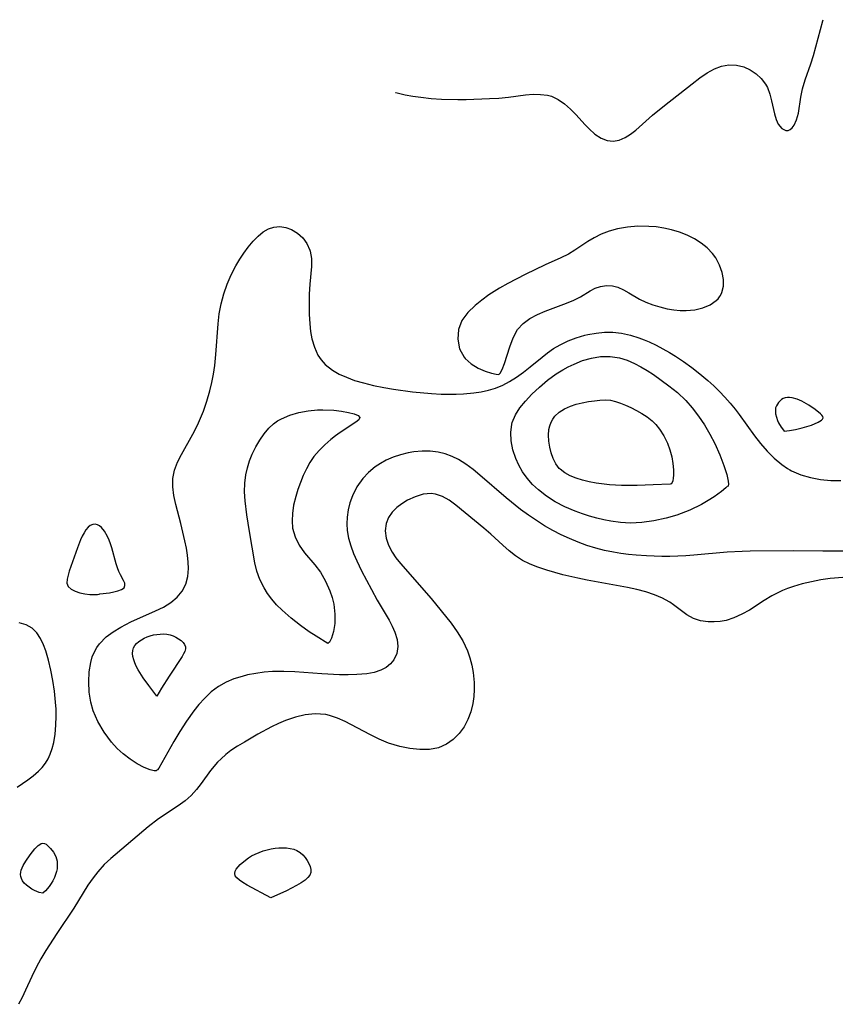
# Model space of a CAD drawing. Header units: inches. Extents: x 1073367 to 1082519, y 1569854 to 1574957.
# Tile 230 of 256: x 1076994 to 1077138, y 1574781 to 1574953. Entities that reach past the tile are written whole.
import ezdxf

# ---------------------------------------------------------------- set-up
doc = ezdxf.new("R2010")
doc.units = ezdxf.units.IN
doc.header["$MEASUREMENT"] = 0
doc.layers.add('CGG_CurvaNivelLidar_v1', color=7, linetype='Continuous', lineweight=30, true_color=0x008008)

msp = doc.modelspace()

# ---------------------------------------------------------------- linework, layer by layer
at = {"layer": 'CGG_CurvaNivelLidar_v1'}
for points in [[(1077060.3398, 1574940.7376, 67.5), (1077060.4266, 1574940.7103, 67.5), (1077062.0302, 1574940.3312, 67.5), (1077063.3948, 1574940.0817, 67.5), (1077064.7751, 1574939.8839, 67.5), (1077066.5958, 1574939.6929, 67.5), (1077068.423, 1574939.5661, 67.5), (1077071.2913, 1574939.4814, 67.5), (1077072.7094, 1574939.4959, 67.5), (1077076.8068, 1574939.6503, 67.5), (1077078.4815, 1574939.7444, 67.5), (1077080.1314, 1574939.9188, 67.5), (1077083.1345, 1574940.2957, 67.5), (1077084.4811, 1574940.3984, 67.5), (1077085.7808, 1574940.394, 67.5), (1077087.0203, 1574940.2327, 67.5), (1077087.6915, 1574940.0497, 67.5), (1077088.888, 1574939.4996, 67.5), (1077090.0018, 1574938.7338, 67.5), (1077091.0459, 1574937.8157, 67.5), (1077092.0297, 1574936.8012, 67.5), (1077093.5209, 1574935.1197, 67.5), (1077094.2741, 1574934.3263, 67.5), (1077095.3004, 1574933.4205, 67.5), (1077096.3851, 1574932.7161, 67.5), (1077097.4339, 1574932.3055, 67.5), (1077098.5086, 1574932.1771, 67.5), (1077099.5696, 1574932.3613, 67.5), (1077100.6234, 1574932.8115, 67.5), (1077101.5676, 1574933.4057, 67.5), (1077102.5051, 1574934.1321, 67.5), (1077105.4206, 1574936.7313, 67.5), (1077107.5143, 1574938.453, 67.5), (1077112.3527, 1574942.2305, 67.5), (1077113.7106, 1574943.2618, 67.5), (1077114.9761, 1574944.1375, 67.5), (1077116.2545, 1574944.8582, 67.5), (1077117.5244, 1574945.3447, 67.5), (1077118.8096, 1574945.579, 67.5), (1077120.1432, 1574945.5229, 67.5), (1077121.4345, 1574945.191, 67.5), (1077122.5462, 1574944.6792, 67.5), (1077123.5646, 1574943.9976, 67.5), (1077124.4585, 1574943.1683, 67.5), (1077125.1904, 1574942.2051, 67.5), (1077125.536, 1574941.5671, 67.5), (1077125.9645, 1574940.4359, 67.5), (1077126.2685, 1574939.2585, 67.5), (1077126.7702, 1574936.9534, 67.5), (1077127.0632, 1574935.9915, 67.5), (1077127.4323, 1574935.1651, 67.5), (1077128.0502, 1574934.3748, 67.5), (1077128.7698, 1574934.035, 67.5), (1077129.1655, 1574934.0598, 67.5), (1077129.5456, 1574934.2269, 67.5), (1077129.9105, 1574934.5471, 67.5), (1077130.2326, 1574934.9955, 67.5), (1077130.6599, 1574935.9512, 67.5), (1077130.9711, 1574937.1105, 67.5), (1077131.3996, 1574939.8708, 67.5), (1077131.6863, 1574941.341, 67.5), (1077132.1639, 1574942.9483, 67.5), (1077133.1689, 1574945.7335, 67.5), (1077133.642, 1574947.1783, 67.5), (1077135.2456, 1574953.3054, 67.5), (1077135.301, 1574953.4856, 67.5)], [(1077138.7502, 1574860.2843, 67), (1077135.2667, 1574860.2809, 67), (1077130.0576, 1574860.3606, 67), (1077122.5143, 1574860.2808, 67), (1077121.128, 1574860.2349, 67), (1077118.5025, 1574860.0687, 67), (1077112.6636, 1574859.5555, 67), (1077111.2557, 1574859.4582, 67), (1077108.4313, 1574859.3595, 67), (1077107.068, 1574859.3585, 67), (1077104.3432, 1574859.4439, 67), (1077102.5474, 1574859.5655, 67), (1077101.2065, 1574859.6965, 67), (1077099.872, 1574859.867, 67), (1077098.5461, 1574860.0833, 67), (1077096.985, 1574860.4083, 67), (1077095.442, 1574860.8082, 67), (1077093.8875, 1574861.2939, 67), (1077092.3555, 1574861.8506, 67), (1077090.8469, 1574862.4722, 67), (1077089.3647, 1574863.1573, 67), (1077087.9192, 1574863.9065, 67), (1077086.4667, 1574864.744, 67), (1077085.0426, 1574865.6395, 67), (1077083.647, 1574866.5872, 67), (1077082.2823, 1574867.5844, 67), (1077079.7525, 1574869.6132, 67), (1077075.1541, 1574873.5819, 67), (1077073.9401, 1574874.5859, 67), (1077072.6986, 1574875.5117, 67), (1077071.4122, 1574876.3213, 67), (1077070.26, 1574876.8945, 67), (1077069.0681, 1574877.3422, 67), (1077067.843, 1574877.6525, 67), (1077066.4332, 1574877.8256, 67), (1077065.0035, 1574877.8324, 67), (1077063.5684, 1574877.6943, 67), (1077062.5694, 1574877.5192, 67), (1077061.2458, 1574877.1913, 67), (1077059.9528, 1574876.7589, 67), (1077058.7063, 1574876.2187, 67), (1077057.7049, 1574875.6742, 67), (1077056.7598, 1574875.0462, 67), (1077055.6191, 1574874.0922, 67), (1077054.6083, 1574873.0075, 67), (1077053.5896, 1574871.5606, 67), (1077052.7893, 1574869.9845, 67), (1077052.3515, 1574868.7661, 67), (1077052.0385, 1574867.5106, 67), (1077051.8507, 1574866.2327, 67), (1077051.7951, 1574865.0788, 67), (1077051.861, 1574863.9239, 67), (1077052.1065, 1574862.5745, 67), (1077052.5018, 1574861.2304, 67), (1077053.0083, 1574859.8898, 67), (1077053.5933, 1574858.5509, 67), (1077054.4175, 1574856.8324, 67), (1077056.1334, 1574853.5273, 67), (1077057.1336, 1574851.694, 67), (1077059.2122, 1574848.1451, 67), (1077059.7624, 1574847.108, 67), (1077060.2205, 1574846.0846, 67), (1077060.6193, 1574844.7994, 67), (1077060.7574, 1574843.5559, 67), (1077060.5688, 1574842.3258, 67), (1077060.0497, 1574841.2232, 67), (1077059.4483, 1574840.5037, 67), (1077058.692, 1574839.8976, 67), (1077057.8029, 1574839.4156, 67), (1077056.6133, 1574839.0156, 67), (1077055.3009, 1574838.7656, 67), (1077053.5915, 1574838.6136, 67), (1077052.0771, 1574838.5771, 67), (1077050.5137, 1574838.6, 67), (1077047.4504, 1574838.7561, 67), (1077042.7235, 1574839.0997, 67), (1077040.7631, 1574839.1811, 67), (1077038.8164, 1574839.1572, 67), (1077037.3328, 1574839.0414, 67), (1077035.8688, 1574838.8404, 67), (1077034.4304, 1574838.5566, 67), (1077033.4705, 1574838.3149, 67), (1077032.0271, 1574837.8561, 67), (1077030.6417, 1574837.2846, 67), (1077029.297, 1574836.5384, 67), (1077028.0627, 1574835.5965, 67), (1077026.8419, 1574834.4324, 67), (1077025.8993, 1574833.3805, 67), (1077024.9891, 1574832.2431, 67), (1077023.7129, 1574830.4576, 67), (1077022.5367, 1574828.6344, 67), (1077021.4751, 1574826.8631, 67), (1077018.8476, 1574822.2243, 67), (1077018.6196, 1574821.9001, 67), (1077018.5, 1574821.8392, 67), (1077018.3882, 1574821.7482, 67), (1077018.0686, 1574821.756, 67), (1077017.3173, 1574821.9473, 67), (1077016.2953, 1574822.3576, 67), (1077015.0855, 1574822.987, 67), (1077013.8639, 1574823.7661, 67), (1077012.614, 1574824.7259, 67), (1077011.5606, 1574825.6912, 67), (1077010.5647, 1574826.7697, 67), (1077009.2593, 1574828.5205, 67), (1077008.1853, 1574830.3915, 67), (1077007.3783, 1574832.2903, 67), (1077006.9422, 1574833.7791, 67), (1077006.6678, 1574835.5609, 67), (1077006.583, 1574837.3536, 67), (1077006.662, 1574839.099, 67), (1077006.9297, 1574840.7668, 67), (1077007.2011, 1574841.7242, 67), (1077007.5727, 1574842.6314, 67), (1077007.9797, 1574843.3582, 67), (1077008.4696, 1574844.0364, 67), (1077009.6502, 1574845.222, 67), (1077010.8729, 1574846.1358, 67), (1077012.2148, 1574846.9564, 67), (1077013.9491, 1574847.8553, 67), (1077018.261, 1574849.7863, 67), (1077019.6637, 1574850.4753, 67), (1077020.9453, 1574851.2546, 67), (1077022.0663, 1574852.1891, 67), (1077022.9721, 1574853.2699, 67), (1077023.6161, 1574854.4901, 67), (1077023.957, 1574855.8096, 67), (1077024.0629, 1574857.2292, 67), (1077024.0217, 1574858.371, 67), (1077023.8972, 1574859.5445, 67), (1077023.6969, 1574860.7942, 67), (1077023.4432, 1574862.0596, 67), (1077022.7081, 1574865.1204, 67), (1077021.8341, 1574868.4714, 67), (1077021.4939, 1574870.0209, 67), (1077021.2959, 1574871.5363, 67), (1077021.3198, 1574873.0156, 67), (1077021.6298, 1574874.4659, 67), (1077022.1558, 1574875.8577, 67), (1077022.8311, 1574877.2452, 67), (1077024.7949, 1574880.8105, 67), (1077025.6178, 1574882.3908, 67), (1077026.3673, 1574884.0248, 67), (1077026.6921, 1574884.841, 67), (1077027.2933, 1574886.5885, 67), (1077027.7989, 1574888.3823, 67), (1077028.1394, 1574889.8495, 67), (1077028.425, 1574891.3348, 67), (1077028.6571, 1574892.834, 67), (1077028.8729, 1574894.7565, 67), (1077029.2611, 1574900.1219, 67), (1077029.4583, 1574901.8906, 67), (1077029.7632, 1574903.6323, 67), (1077030.2286, 1574905.3844, 67), (1077030.8319, 1574907.0913, 67), (1077031.55, 1574908.7463, 67), (1077032.3684, 1574910.3364, 67), (1077033.0411, 1574911.4742, 67), (1077033.7561, 1574912.5586, 67), (1077034.5056, 1574913.5802, 67), (1077035.3752, 1574914.6268, 67), (1077036.2859, 1574915.5478, 67), (1077037.1707, 1574916.256, 67), (1077038.091, 1574916.7935, 67), (1077039.0416, 1574917.1232, 67), (1077040.0802, 1574917.2125, 67), (1077041.1161, 1574917.0576, 67), (1077042.1166, 1574916.6914, 67), (1077043.1632, 1574916.0559, 67), (1077044.082, 1574915.2234, 67), (1077044.8266, 1574914.2242, 67), (1077045.3408, 1574913.0756, 67), (1077045.3936, 1574912.8927, 67), (1077045.5958, 1574911.5864, 67), (1077045.5979, 1574910.1745, 67), (1077045.3474, 1574907.116, 67), (1077045.2364, 1574905.3615, 67), (1077045.1871, 1574903.5714, 67), (1077045.207, 1574901.8339, 67), (1077045.3114, 1574900.1157, 67), (1077045.469, 1574898.7919, 67), (1077045.7069, 1574897.5112, 67), (1077046.1311, 1574896.0301, 67), (1077046.7444, 1574894.6739, 67), (1077047.3225, 1574893.8053, 67), (1077048.0164, 1574893.0284, 67), (1077049.3208, 1574891.9966, 67), (1077050.4783, 1574891.334, 67), (1077051.7317, 1574890.7674, 67), (1077053.1899, 1574890.2339, 67), (1077054.7154, 1574889.7762, 67), (1077056.5022, 1574889.3354, 67), (1077058.3342, 1574888.9631, 67), (1077059.981, 1574888.683, 67), (1077063.3147, 1574888.2362, 67), (1077066.6768, 1574887.9286, 67), (1077068.345, 1574887.8374, 67), (1077069.6656, 1574887.8022, 67), (1077070.9769, 1574887.8069, 67), (1077072.2759, 1574887.8593, 67), (1077074.0722, 1574888.0276, 67), (1077075.3735, 1574888.2283, 67), (1077076.6452, 1574888.508, 67), (1077077.8805, 1574888.8859, 67), (1077079.1446, 1574889.4105, 67), (1077080.362, 1574890.0475, 67), (1077081.5349, 1574890.7774, 67), (1077082.7689, 1574891.6601, 67), (1077083.9649, 1574892.6006, 67), (1077086.0564, 1574894.3269, 67), (1077086.9952, 1574895.0568, 67), (1077088.0759, 1574895.7977, 67), (1077089.2066, 1574896.4612, 67), (1077090.5969, 1574897.136, 67), (1077092.0373, 1574897.6959, 67), (1077093.5155, 1574898.1393, 67), (1077094.04, 1574898.2657, 67), (1077095.5028, 1574898.5352, 67), (1077096.9777, 1574898.6781, 67), (1077098.4556, 1574898.6763, 67), (1077099.9944, 1574898.5026, 67), (1077101.521, 1574898.172, 67), (1077103.0286, 1574897.7052, 67), (1077103.9427, 1574897.3574, 67), (1077104.848, 1574896.9705, 67), (1077106.0471, 1574896.4024, 67), (1077107.2316, 1574895.7859, 67), (1077108.4, 1574895.1276, 67), (1077109.459, 1574894.4856, 67), (1077110.8505, 1574893.5603, 67), (1077112.3089, 1574892.5074, 67), (1077113.7299, 1574891.3993, 67), (1077115.1038, 1574890.2344, 67), (1077116.1404, 1574889.28, 67), (1077117.1417, 1574888.2932, 67), (1077118.1075, 1574887.279, 67), (1077119.0262, 1574886.2488, 67), (1077119.8968, 1574885.1866, 67), (1077120.5836, 1574884.2692, 67), (1077123.2667, 1574880.5231, 67), (1077124.3238, 1574879.1694, 67), (1077125.4975, 1574877.8243, 67), (1077126.7417, 1574876.5834, 67), (1077128.0635, 1574875.4769, 67), (1077129.0486, 1574874.7993, 67), (1077129.466, 1574874.5517, 67), (1077129.7697, 1574874.3867, 67), (1077131.3872, 1574873.678, 67), (1077133.0966, 1574873.1658, 67), (1077134.8675, 1574872.8311, 67), (1077136.674, 1574872.6696, 67), (1077138.4478, 1574872.6795, 67)], [(1077138.7768, 1574855.6526, 67.5), (1077136.5602, 1574855.4679, 67.5), (1077134.9067, 1574855.2333, 67.5), (1077133.2726, 1574854.9212, 67.5), (1077131.6664, 1574854.5345, 67.5), (1077130.0978, 1574854.0707, 67.5), (1077129.0853, 1574853.7167, 67.5), (1077128.2054, 1574853.3634, 67.5), (1077127.2557, 1574852.9247, 67.5), (1077126.3373, 1574852.4404, 67.5), (1077124.9854, 1574851.6255, 67.5), (1077122.3833, 1574849.9541, 67.5), (1077121.0379, 1574849.199, 67.5), (1077119.6772, 1574848.5793, 67.5), (1077118.306, 1574848.1414, 67.5), (1077117.2514, 1574847.9546, 67.5), (1077116.2052, 1574847.8829, 67.5), (1077115.1796, 1574847.905, 67.5), (1077113.8259, 1574848.0742, 67.5), (1077112.5708, 1574848.4558, 67.5), (1077111.3931, 1574849.1215, 67.5), (1077109.1036, 1574850.8636, 67.5), (1077108.4279, 1574851.3285, 67.5), (1077107.7084, 1574851.7604, 67.5), (1077107.1833, 1574852.033, 67.5), (1077105.767, 1574852.6303, 67.5), (1077104.2467, 1574853.1219, 67.5), (1077102.6487, 1574853.5354, 67.5), (1077100.9939, 1574853.8947, 67.5), (1077093.9235, 1574855.1936, 67.5), (1077092.2929, 1574855.5133, 67.5), (1077089.6721, 1574856.1124, 67.5), (1077086.8713, 1574856.9141, 67.5), (1077085.1285, 1574857.5135, 67.5), (1077083.8341, 1574858.0332, 67.5), (1077082.6064, 1574858.6471, 67.5), (1077081.397, 1574859.4374, 67.5), (1077080.2513, 1574860.3467, 67.5), (1077079.1421, 1574861.3315, 67.5), (1077077.0693, 1574863.251, 67.5), (1077075.846, 1574864.3231, 67.5), (1077070.9296, 1574868.3252, 67.5), (1077069.7569, 1574869.1891, 67.5), (1077068.5823, 1574869.876, 67.5), (1077067.3793, 1574870.2951, 67.5), (1077066.5814, 1574870.3832, 67.5), (1077065.205, 1574870.2429, 67.5), (1077063.8243, 1574869.8214, 67.5), (1077062.4774, 1574869.195, 67.5), (1077061.4855, 1574868.6006, 67.5), (1077060.5767, 1574867.9144, 67.5), (1077059.7923, 1574867.1276, 67.5), (1077059.1461, 1574866.1834, 67.5), (1077058.715, 1574865.1437, 67.5), (1077058.5258, 1574863.8159, 67.5), (1077058.6867, 1574862.5484, 67.5), (1077059.1094, 1574861.2995, 67.5), (1077059.7576, 1574860.0708, 67.5), (1077060.4355, 1574859.0964, 67.5), (1077061.2113, 1574858.1367, 67.5), (1077066.6161, 1574851.9702, 67.5), (1077070.0945, 1574847.6429, 67.5), (1077071.1871, 1574846.145, 67.5), (1077072.1577, 1574844.5201, 67.5), (1077072.9436, 1574842.8077, 67.5), (1077073.3747, 1574841.551, 67.5), (1077073.7074, 1574840.2667, 67.5), (1077073.9476, 1574838.9649, 67.5), (1077074.1248, 1574837.2602, 67.5), (1077074.1555, 1574836.0001, 67.5), (1077074.093, 1574834.7554, 67.5), (1077073.9257, 1574833.5368, 67.5), (1077073.5646, 1574832.0998, 67.5), (1077073.0405, 1574830.7388, 67.5), (1077072.3607, 1574829.4778, 67.5), (1077071.4844, 1574828.2913, 67.5), (1077070.4626, 1574827.268, 67.5), (1077069.3138, 1574826.4381, 67.5), (1077067.8928, 1574825.7942, 67.5), (1077066.3073, 1574825.4858, 67.5), (1077064.6244, 1574825.4645, 67.5), (1077062.8834, 1574825.6617, 67.5), (1077061.1171, 1574826.0287, 67.5), (1077060.13, 1574826.2968, 67.5), (1077059.1495, 1574826.6153, 67.5), (1077057.4747, 1574827.2955, 67.5), (1077055.8345, 1574828.0923, 67.5), (1077051.5157, 1574830.4006, 67.5), (1077050.1582, 1574831.0093, 67.5), (1077048.7793, 1574831.465, 67.5), (1077048.141, 1574831.605, 67.5), (1077046.2392, 1574831.7516, 67.5), (1077044.5182, 1574831.5759, 67.5), (1077042.7983, 1574831.1688, 67.5), (1077041.0914, 1574830.5798, 67.5), (1077039.8407, 1574830.0472, 67.5), (1077038.6054, 1574829.4509, 67.5), (1077036.2434, 1574828.1676, 67.5), (1077033.8535, 1574826.789, 67.5), (1077032.655, 1574826.0605, 67.5), (1077031.5033, 1574825.2914, 67.5), (1077030.6048, 1574824.611, 67.5), (1077029.7634, 1574823.8784, 67.5), (1077029.1363, 1574823.2498, 67.5), (1077027.9184, 1574821.8079, 67.5), (1077026.289, 1574819.5476, 67.5), (1077025.4614, 1574818.4574, 67.5), (1077024.5563, 1574817.4479, 67.5), (1077023.4586, 1574816.4869, 67.5), (1077022.2552, 1574815.6139, 67.5), (1077018.7967, 1574813.3085, 67.5), (1077017.0074, 1574811.9403, 67.5), (1077010.4372, 1574806.3937, 67.5), (1077009.2898, 1574805.3052, 67.5), (1077008.1546, 1574804.0505, 67.5), (1077007.3265, 1574802.9722, 67.5), (1077006.4411, 1574801.6856, 67.5), (1077003.9396, 1574797.6647, 67.5), (1077000.9558, 1574793.2193, 67.5), (1076999.0397, 1574790.2526, 67.5), (1076998.1577, 1574788.7616, 67.5), (1076997.3386, 1574787.2368, 67.5), (1076996.5887, 1574785.688, 67.5), (1076995.5112, 1574783.2506, 67.5), (1076994.9165, 1574782.0033, 67.5), (1076994.2732, 1574780.7991, 67.5)], [(1076994.0509, 1574818.8859, 67.5), (1076995.8829, 1574820.1652, 67.5), (1076996.8472, 1574820.8887, 67.5), (1076997.7593, 1574821.6795, 67.5), (1076998.4014, 1574822.3503, 67.5), (1076998.9738, 1574823.0838, 67.5), (1076999.4386, 1574823.8407, 67.5), (1076999.8243, 1574824.653, 67.5), (1077000.1721, 1574825.649, 67.5), (1077000.4335, 1574826.6993, 67.5), (1077000.6789, 1574828.1891, 67.5), (1077000.8185, 1574829.7391, 67.5), (1077000.863, 1574831.3309, 67.5), (1077000.8371, 1574832.5542, 67.5), (1077000.7654, 1574833.786, 67.5), (1077000.5712, 1574835.7166, 67.5), (1077000.2966, 1574837.5778, 67.5), (1076999.9482, 1574839.4008, 67.5), (1076999.5303, 1574841.1587, 67.5), (1076999.0381, 1574842.8168, 67.5), (1076998.6596, 1574843.8477, 67.5), (1076998.1199, 1574844.9768, 67.5), (1076997.4602, 1574845.9579, 67.5), (1076996.6553, 1574846.7473, 67.5), (1076995.6047, 1574847.3438, 67.5), (1076994.4029, 1574847.7053, 67.5)]]:
    msp.add_polyline3d(points, dxfattribs=at)
for points in [[(1077078.5, 1574891.3235, 67.5), (1077078.7195, 1574891.4931, 67.5), (1077079.0455, 1574892.1079, 67.5), (1077079.4559, 1574893.1788, 67.5), (1077080.3717, 1574896.1147, 67.5), (1077080.9502, 1574897.7006, 67.5), (1077081.7518, 1574899.1545, 67.5), (1077082.7319, 1574900.228, 67.5), (1077083.9233, 1574901.0972, 67.5), (1077085.2388, 1574901.7951, 67.5), (1077086.584, 1574902.3591, 67.5), (1077090.3539, 1574903.7689, 67.5), (1077091.6291, 1574904.3116, 67.5), (1077092.8027, 1574904.9038, 67.5), (1077094.493, 1574905.9359, 67.5), (1077095.3288, 1574906.375, 67.5), (1077096.3044, 1574906.7141, 67.5), (1077097.3251, 1574906.8723, 67.5), (1077098.3626, 1574906.8188, 67.5), (1077099.3322, 1574906.5572, 67.5), (1077100.2935, 1574906.1352, 67.5), (1077101.247, 1574905.6071, 67.5), (1077103.1481, 1574904.4828, 67.5), (1077104.2596, 1574903.956, 67.5), (1077105.4495, 1574903.5001, 67.5), (1077106.6941, 1574903.1151, 67.5), (1077107.9715, 1574902.8039, 67.5), (1077109.1536, 1574902.593, 67.5), (1077110.2323, 1574902.482, 67.5), (1077111.3, 1574902.4622, 67.5), (1077112.8256, 1574902.614, 67.5), (1077114.2528, 1574902.9637, 67.5), (1077115.5267, 1574903.4963, 67.5), (1077116.579, 1574904.2108, 67.5), (1077116.8967, 1574904.5254, 67.5), (1077117.1701, 1574904.8746, 67.5), (1077117.3244, 1574905.1223, 67.5), (1077117.5701, 1574905.6492, 67.5), (1077117.8217, 1574906.7329, 67.5), (1077117.8343, 1574907.9123, 67.5), (1077117.63, 1574909.1389, 67.5), (1077117.1778, 1574910.4613, 67.5), (1077116.4881, 1574911.7311, 67.5), (1077115.9138, 1574912.498, 67.5), (1077114.9952, 1574913.4459, 67.5), (1077113.9376, 1574914.297, 67.5), (1077112.7685, 1574915.0489, 67.5), (1077111.5084, 1574915.6941, 67.5), (1077110.137, 1574916.2364, 67.5), (1077108.7073, 1574916.6592, 67.5), (1077107.3998, 1574916.9374, 67.5), (1077106.0725, 1574917.1281, 67.5), (1077104.7364, 1574917.2339, 67.5), (1077102.8296, 1574917.2448, 67.5), (1077101.0153, 1574917.1167, 67.5), (1077099.2512, 1574916.8187, 67.5), (1077097.8097, 1574916.4006, 67.5), (1077096.4291, 1574915.8492, 67.5), (1077095.206, 1574915.2418, 67.5), (1077094.0419, 1574914.571, 67.5), (1077091.806, 1574913.0931, 67.5), (1077090.6682, 1574912.3835, 67.5), (1077089.3591, 1574911.7375, 67.5), (1077086.6055, 1574910.5188, 67.5), (1077083.0826, 1574908.8023, 67.5), (1077080.0614, 1574907.2337, 67.5), (1077078.5712, 1574906.3962, 67.5), (1077077.6199, 1574905.8216, 67.5), (1077076.6942, 1574905.2189, 67.5), (1077075.4558, 1574904.3209, 67.5), (1077074.2946, 1574903.366, 67.5), (1077073.013, 1574902.1347, 67.5), (1077071.9882, 1574900.7384, 67.5), (1077071.3983, 1574899.1331, 67.5), (1077071.264, 1574897.4319, 67.5), (1077071.5963, 1574895.7795, 67.5), (1077072.3953, 1574894.3123, 67.5), (1077072.589, 1574894.0754, 67.5), (1077073.6373, 1574893.1209, 67.5), (1077074.8439, 1574892.3751, 67.5), (1077076.0674, 1574891.8274, 67.5), (1077077.1694, 1574891.469, 67.5), (1077078.0129, 1574891.2926, 67.5), (1077078.3506, 1574891.2722, 67.5)], [(1077118.5, 1574871.6085, 66.5), (1077118.2752, 1574871.3564, 66.5), (1077117.4964, 1574870.7165, 66.5), (1077116.2392, 1574869.8254, 66.5), (1077115.1833, 1574869.1655, 66.5), (1077113.9737, 1574868.4846, 66.5), (1077111.9193, 1574867.4812, 66.5), (1077109.6588, 1574866.5918, 66.5), (1077107.7926, 1574866.0324, 66.5), (1077105.6329, 1574865.5671, 66.5), (1077103.5229, 1574865.2914, 66.5), (1077101.5439, 1574865.2054, 66.5), (1077099.7706, 1574865.3064, 66.5), (1077098.1159, 1574865.5287, 66.5), (1077096.8889, 1574865.7634, 66.5), (1077095.6732, 1574866.0527, 66.5), (1077094.3836, 1574866.4173, 66.5), (1077093.111, 1574866.8311, 66.5), (1077091.8584, 1574867.2892, 66.5), (1077090.0553, 1574868.0469, 66.5), (1077088.3328, 1574868.9263, 66.5), (1077086.8033, 1574869.8996, 66.5), (1077085.3936, 1574871.0055, 66.5), (1077084.3551, 1574871.9945, 66.5), (1077083.4222, 1574873.0602, 66.5), (1077082.6115, 1574874.1983, 66.5), (1077081.9637, 1574875.353, 66.5), (1077081.4355, 1574876.5515, 66.5), (1077080.9387, 1574878.0699, 66.5), (1077080.6308, 1574879.595, 66.5), (1077080.5439, 1574881.0974, 66.5), (1077080.7284, 1574882.5468, 66.5), (1077080.8072, 1574882.8393, 66.5), (1077081.3639, 1574884.1555, 66.5), (1077082.1716, 1574885.4058, 66.5), (1077083.1601, 1574886.6091, 66.5), (1077084.2736, 1574887.7807, 66.5), (1077085.5992, 1574889.0422, 66.5), (1077087.0116, 1574890.2451, 66.5), (1077088.5111, 1574891.348, 66.5), (1077089.6724, 1574892.0724, 66.5), (1077090.6472, 1574892.6089, 66.5), (1077091.6438, 1574893.0908, 66.5), (1077093.1613, 1574893.6881, 66.5), (1077094.7079, 1574894.1284, 66.5), (1077096.2683, 1574894.3871, 66.5), (1077098.008, 1574894.4178, 66.5), (1077099.6182, 1574894.1676, 66.5), (1077100.9429, 1574893.7627, 66.5), (1077102.2363, 1574893.2094, 66.5), (1077103.357, 1574892.6163, 66.5), (1077104.4602, 1574891.9508, 66.5), (1077105.5542, 1574891.235, 66.5), (1077106.9286, 1574890.2838, 66.5), (1077108.286, 1574889.2798, 66.5), (1077109.7685, 1574888.0815, 66.5), (1077111.2379, 1574886.7028, 66.5), (1077112.3791, 1574885.418, 66.5), (1077113.4889, 1574883.9758, 66.5), (1077114.5322, 1574882.4152, 66.5), (1077115.4681, 1574880.8029, 66.5), (1077116.3059, 1574879.1719, 66.5), (1077117.2177, 1574877.1661, 66.5), (1077117.9369, 1574875.3224, 66.5), (1077118.4345, 1574873.7418, 66.5), (1077118.6886, 1574872.5306, 66.5), (1077118.7228, 1574872.0529, 66.5), (1077118.6657, 1574871.6888, 66.5)], [(1077128.5, 1574881.3119, 67.5), (1077129.4226, 1574881.4133, 67.5), (1077130.447, 1574881.6, 67.5), (1077131.668, 1574881.8964, 67.5), (1077133.3038, 1574882.3999, 67.5), (1077134.4731, 1574882.8857, 67.5), (1077135.0516, 1574883.2403, 67.5), (1077135.233, 1574883.4327, 67.5), (1077135.309, 1574883.6395, 67.5), (1077135.2595, 1574883.8624, 67.5), (1077135.1084, 1574884.0989, 67.5), (1077134.8834, 1574884.3452, 67.5), (1077133.9453, 1574885.1147, 67.5), (1077132.8187, 1574885.881, 67.5), (1077131.6085, 1574886.562, 67.5), (1077130.7411, 1574886.9152, 67.5), (1077129.8725, 1574887.1541, 67.5), (1077129.4491, 1574887.2179, 67.5), (1077129.0408, 1574887.2298, 67.5), (1077128.6551, 1574887.1721, 67.5), (1077128.3352, 1574887.0481, 67.5), (1077128.0394, 1574886.8651, 67.5), (1077127.7673, 1574886.6357, 67.5), (1077127.5207, 1574886.3694, 67.5), (1077127.3037, 1574886.073, 67.5), (1077127.1233, 1574885.7511, 67.5), (1077126.9944, 1574885.3938, 67.5), (1077126.9448, 1574884.9112, 67.5), (1077126.99, 1574884.3658, 67.5), (1077127.1172, 1574883.7905, 67.5), (1077127.3128, 1574883.2177, 67.5), (1077127.5126, 1574882.7711, 67.5), (1077127.9546, 1574882.0006, 67.5), (1077128.3395, 1574881.4774, 67.5)], [(1077108.5, 1574872.0449, 66), (1077105.5227, 1574871.8853, 66), (1077102.7315, 1574871.7865, 66), (1077099.9899, 1574871.7982, 66), (1077097.8555, 1574871.9197, 66), (1077095.5212, 1574872.1986, 66), (1077094.2881, 1574872.4316, 66), (1077093.1241, 1574872.712, 66), (1077092.0123, 1574873.0519, 66), (1077090.9723, 1574873.468, 66), (1077090.0305, 1574873.9833, 66), (1077089.2206, 1574874.6276, 66), (1077089.068, 1574874.7861, 66), (1077088.4725, 1574875.5905, 66), (1077088.0102, 1574876.5046, 66), (1077087.6584, 1574877.4918, 66), (1077087.405, 1574878.5215, 66), (1077087.2477, 1574879.567, 66), (1077087.1934, 1574880.6032, 66), (1077087.2589, 1574881.6048, 66), (1077087.393, 1574882.279, 66), (1077087.618, 1574882.912, 66), (1077087.9103, 1574883.4396, 66), (1077088.2788, 1574883.9266, 66), (1077089.0282, 1574884.6403, 66), (1077089.9624, 1574885.2423, 66), (1077091.016, 1574885.7157, 66), (1077092.0297, 1574886.043, 66), (1077093.0839, 1574886.2983, 66), (1077094.1573, 1574886.4988, 66), (1077095.2311, 1574886.6559, 66), (1077096.1916, 1574886.7607, 66), (1077097.135, 1574886.8012, 66), (1077098.0579, 1574886.7382, 66), (1077098.933, 1574886.5487, 66), (1077099.7958, 1574886.2582, 66), (1077100.6566, 1574885.9023, 66), (1077101.6339, 1574885.4551, 66), (1077102.607, 1574884.9653, 66), (1077103.5594, 1574884.4278, 66), (1077104.4719, 1574883.8317, 66), (1077105.321, 1574883.1603, 66), (1077105.988, 1574882.4971, 66), (1077106.6263, 1574881.6864, 66), (1077107.3713, 1574880.5187, 66), (1077108.0172, 1574879.213, 66), (1077108.4554, 1574878.0182, 66), (1077108.7804, 1574876.8079, 66), (1077108.9954, 1574875.635, 66), (1077109.1035, 1574874.5512, 66), (1077109.1087, 1574873.6064, 66), (1077109.0547, 1574873.0545, 66), (1077108.9563, 1574872.6082, 66), (1077108.8301, 1574872.2946, 66), (1077108.6918, 1574872.0974, 66)], [(1077048.5, 1574844.0515, 66.5), (1077046.4372, 1574845.3411, 66.5), (1077045.2154, 1574846.1518, 66.5), (1077043.6821, 1574847.239, 66.5), (1077042.0623, 1574848.4995, 66.5), (1077040.4594, 1574849.9142, 66.5), (1077039.5137, 1574850.8694, 66.5), (1077038.644, 1574851.877, 66.5), (1077037.9251, 1574852.8582, 66.5), (1077037.3012, 1574853.8687, 66.5), (1077036.5866, 1574855.3153, 66.5), (1077036.068, 1574856.7391, 66.5), (1077035.7039, 1574858.2517, 66.5), (1077034.7492, 1574863.7243, 66.5), (1077034.2769, 1574866.6258, 66.5), (1077033.9811, 1574869.1136, 66.5), (1077033.9033, 1574870.6515, 66.5), (1077033.9385, 1574872.1702, 66.5), (1077034.1131, 1574873.6591, 66.5), (1077034.3928, 1574874.9096, 66.5), (1077034.7783, 1574876.1265, 66.5), (1077035.2517, 1574877.3059, 66.5), (1077035.8604, 1574878.5562, 66.5), (1077036.5504, 1574879.7401, 66.5), (1077037.3179, 1574880.8399, 66.5), (1077038.1633, 1574881.8329, 66.5), (1077038.9921, 1574882.6096, 66.5), (1077039.6827, 1574883.118, 66.5), (1077040.363, 1574883.5086, 66.5), (1077041.8165, 1574884.1254, 66.5), (1077043.3898, 1574884.581, 66.5), (1077045.0313, 1574884.8875, 66.5), (1077046.6934, 1574885.0433, 66.5), (1077047.6103, 1574885.0621, 66.5), (1077049.5387, 1574884.9743, 66.5), (1077050.897, 1574884.824, 66.5), (1077052.103, 1574884.6179, 66.5), (1077053.0918, 1574884.3629, 66.5), (1077053.7828, 1574884.0601, 66.5), (1077054.0762, 1574883.7058, 66.5), (1077053.9159, 1574883.3162, 66.5), (1077053.403, 1574882.8693, 66.5), (1077050.644, 1574881.0806, 66.5), (1077049.8267, 1574880.4899, 66.5), (1077049.0004, 1574879.8421, 66.5), (1077047.9513, 1574878.9405, 66.5), (1077046.9486, 1574877.9528, 66.5), (1077046.036, 1574876.8658, 66.5), (1077045.3361, 1574875.8189, 66.5), (1077044.7216, 1574874.7022, 66.5), (1077044.174, 1574873.5344, 66.5), (1077043.6775, 1574872.3247, 66.5), (1077043.2361, 1574871.0921, 66.5), (1077042.8562, 1574869.8473, 66.5), (1077042.4973, 1574868.3548, 66.5), (1077042.2692, 1574866.8756, 66.5), (1077042.2072, 1574865.5774, 66.5), (1077042.3163, 1574864.3175, 66.5), (1077042.7492, 1574862.7757, 66.5), (1077043.4634, 1574861.3312, 66.5), (1077044.4006, 1574859.9981, 66.5), (1077046.2313, 1574857.855, 66.5), (1077047.1789, 1574856.5765, 66.5), (1077048.1036, 1574855.0187, 66.5), (1077048.8594, 1574853.3303, 66.5), (1077049.2462, 1574852.1586, 66.5), (1077049.5252, 1574850.9805, 66.5), (1077049.7361, 1574849.2133, 66.5), (1077049.7038, 1574847.5804, 66.5), (1077049.4727, 1574846.157, 66.5), (1077049.1349, 1574845.0421, 66.5), (1077048.7863, 1574844.3142, 66.5)], [(1077008.5, 1574852.7926, 67.5), (1077010.1953, 1574852.9944, 67.5), (1077010.9598, 1574853.119, 67.5), (1077011.6992, 1574853.2964, 67.5), (1077012.328, 1574853.5401, 67.5), (1077012.758, 1574853.8652, 67.5), (1077012.9176, 1574854.2344, 67.5), (1077012.8824, 1574854.6625, 67.5), (1077012.6962, 1574855.128, 67.5), (1077012.1207, 1574856.1469, 67.5), (1077011.8416, 1574856.7205, 67.5), (1077011.593, 1574857.355, 67.5), (1077011.3761, 1574858.0253, 67.5), (1077010.6058, 1574860.842, 67.5), (1077010.3855, 1574861.5326, 67.5), (1077010.1266, 1574862.2171, 67.5), (1077009.8349, 1574862.8648, 67.5), (1077009.3082, 1574863.7802, 67.5), (1077008.7877, 1574864.4335, 67.5), (1077008.4624, 1574864.7227, 67.5), (1077008.1165, 1574864.9206, 67.5), (1077007.6939, 1574865.0133, 67.5), (1077007.263, 1574864.9674, 67.5), (1077006.8486, 1574864.7879, 67.5), (1077006.4529, 1574864.4609, 67.5), (1077006.0935, 1574864.02, 67.5), (1077005.7626, 1574863.4939, 67.5), (1077005.4485, 1574862.894, 67.5), (1077005.152, 1574862.247, 67.5), (1077004.5962, 1574860.8652, 67.5), (1077003.1622, 1574856.7771, 67.5), (1077002.9391, 1574856.0397, 67.5), (1077002.7794, 1574855.3424, 67.5), (1077002.7565, 1574854.6896, 67.5), (1077002.9926, 1574854.0977, 67.5), (1077003.4912, 1574853.6283, 67.5), (1077004.1964, 1574853.2598, 67.5), (1077005.0288, 1574852.9846, 67.5), (1077005.9105, 1574852.7959, 67.5), (1077006.7665, 1574852.6874, 67.5), (1077007.5232, 1574852.6522, 67.5), (1077008.1081, 1574852.6795, 67.5), (1077008.4107, 1574852.7342, 67.5)], [(1077018.5, 1574834.8559, 66.5), (1077017.0836, 1574836.7175, 66.5), (1077016.1035, 1574838.0775, 66.5), (1077015.2168, 1574839.4614, 66.5), (1077014.88, 1574840.0939, 66.5), (1077014.6374, 1574840.6733, 66.5), (1077014.4548, 1574841.2405, 66.5), (1077014.3282, 1574841.8002, 66.5), (1077014.268, 1574842.3439, 66.5), (1077014.2909, 1574842.8616, 66.5), (1077014.4208, 1574843.3408, 66.5), (1077014.653, 1574843.7399, 66.5), (1077014.9743, 1574844.1015, 66.5), (1077015.3625, 1574844.4304, 66.5), (1077015.8015, 1574844.7286, 66.5), (1077016.2795, 1574844.9951, 66.5), (1077016.7887, 1574845.2258, 66.5), (1077017.3529, 1574845.4248, 66.5), (1077017.9366, 1574845.5788, 66.5), (1077018.5321, 1574845.6858, 66.5), (1077019.1177, 1574845.741, 66.5), (1077019.7011, 1574845.747, 66.5), (1077020.2749, 1574845.701, 66.5), (1077020.8304, 1574845.5953, 66.5), (1077021.3668, 1574845.4201, 66.5), (1077021.8706, 1574845.1883, 66.5), (1077022.3354, 1574844.9133, 66.5), (1077022.7508, 1574844.6044, 66.5), (1077023.1013, 1574844.2676, 66.5), (1077023.3648, 1574843.9059, 66.5), (1077023.5114, 1574843.5195, 66.5), (1077023.5166, 1574843.1147, 66.5), (1077023.4069, 1574842.69, 66.5), (1077023.212, 1574842.2501, 66.5), (1077022.9557, 1574841.7977, 66.5), (1077020.6666, 1574838.3661, 66.5), (1077019.3382, 1574836.2566, 66.5)], [(1076998.5, 1574800.267, 67), (1076997.9029, 1574800.4296, 67), (1076997.0509, 1574800.7708, 67), (1076996.5814, 1574801.0186, 67), (1076996.1057, 1574801.3316, 67), (1076995.6648, 1574801.6893, 67), (1076995.2795, 1574802.0739, 67), (1076994.9702, 1574802.4662, 67), (1076994.7573, 1574802.8466, 67), (1076994.6429, 1574803.2098, 67), (1076994.6013, 1574803.5787, 67), (1076994.6425, 1574803.9582, 67), (1076994.7511, 1574804.3422, 67), (1076995.1007, 1574805.1175, 67), (1076995.5543, 1574805.8939, 67), (1076996.3252, 1574807.0229, 67), (1076997.1418, 1574808.0575, 67), (1076997.696, 1574808.6271, 67), (1076997.9745, 1574808.845, 67), (1076998.2537, 1574808.9962, 67), (1076998.5335, 1574809.058, 67), (1076998.8122, 1574809.012, 67), (1076999.09, 1574808.8762, 67), (1076999.3653, 1574808.6726, 67), (1076999.8993, 1574808.1255, 67), (1077000.3886, 1574807.4595, 67), (1077000.7868, 1574806.7171, 67), (1077000.9276, 1574806.3211, 67), (1077001.0174, 1574805.8937, 67), (1077001.0573, 1574805.4532, 67), (1077001.0562, 1574805.0045, 67), (1077001.0197, 1574804.5518, 67), (1077000.9338, 1574804.0741, 67), (1077000.7741, 1574803.5473, 67), (1077000.5515, 1574803.0104, 67), (1077000.2766, 1574802.4738, 67), (1076999.965, 1574801.9586, 67), (1076999.6328, 1574801.4854, 67), (1076998.9864, 1574800.7266, 67)], [(1077038.5, 1574799.468, 67.5), (1077034.3521, 1574801.6944, 67.5), (1077033.6146, 1574802.144, 67.5), (1077032.9891, 1574802.5791, 67.5), (1077032.5281, 1574802.9849, 67.5), (1077032.2649, 1574803.358, 67.5), (1077032.1644, 1574803.7419, 67.5), (1077032.238, 1574804.1254, 67.5), (1077032.447, 1574804.5209, 67.5), (1077032.7558, 1574804.9222, 67.5), (1077033.1386, 1574805.3237, 67.5), (1077034.0591, 1574806.1047, 67.5), (1077034.5767, 1574806.4709, 67.5), (1077035.1262, 1574806.8102, 67.5), (1077035.7703, 1574807.1463, 67.5), (1077036.4416, 1574807.442, 67.5), (1077037.1323, 1574807.699, 67.5), (1077037.837, 1574807.9145, 67.5), (1077038.5519, 1574808.0814, 67.5), (1077039.2337, 1574808.1871, 67.5), (1077039.9163, 1574808.2458, 67.5), (1077040.5934, 1574808.2603, 67.5), (1077041.2581, 1574808.2288, 67.5), (1077041.9021, 1574808.1449, 67.5), (1077042.5148, 1574807.9974, 67.5), (1077043.0827, 1574807.769, 67.5), (1077043.6102, 1574807.4325, 67.5), (1077044.0806, 1574807.0146, 67.5), (1077044.4985, 1574806.5399, 67.5), (1077044.8625, 1574806.0285, 67.5), (1077045.1649, 1574805.4971, 67.5), (1077045.3905, 1574804.9607, 67.5), (1077045.5151, 1574804.4338, 67.5), (1077045.5027, 1574803.9317, 67.5), (1077045.316, 1574803.4577, 67.5), (1077044.9827, 1574803.0181, 67.5), (1077044.4867, 1574802.5777, 67.5), (1077043.8097, 1574802.111, 67.5), (1077043.0085, 1574801.6351, 67.5), (1077041.2552, 1574800.7244, 67.5)]]:
    msp.add_polyline3d(points, close=True, dxfattribs=at)

doc.saveas('drawing.dxf')
